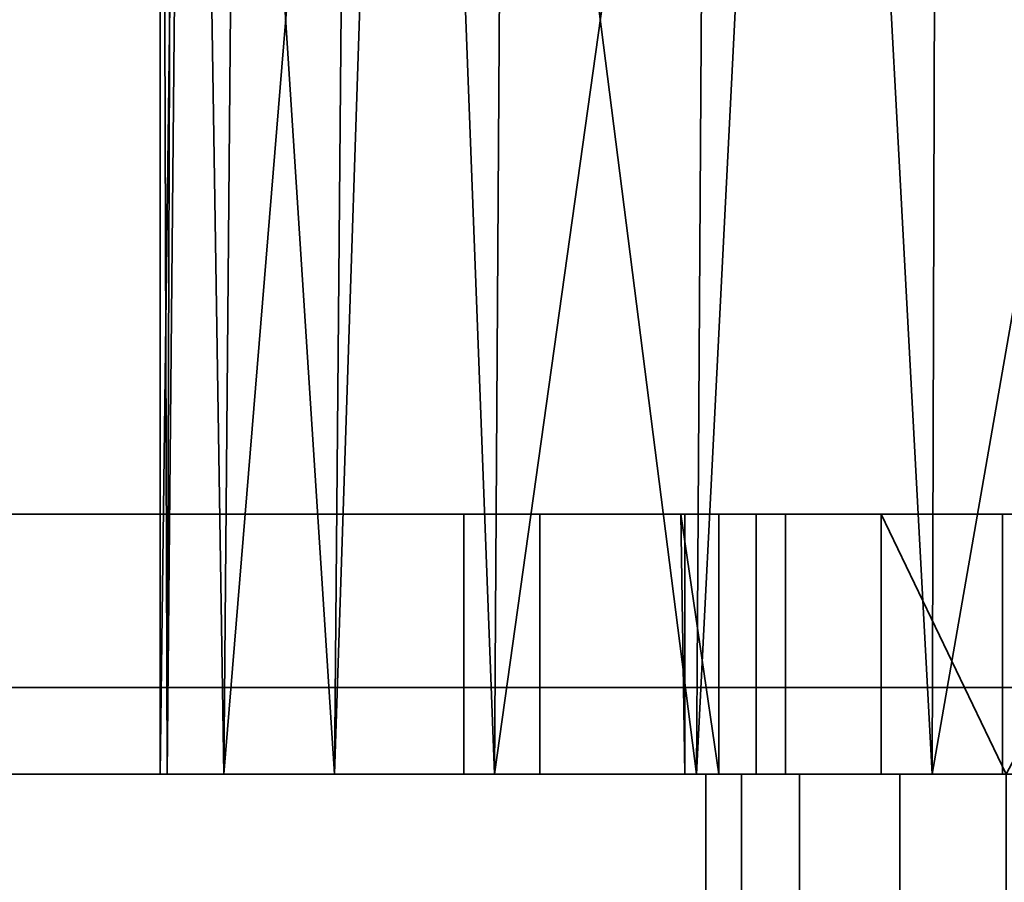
# Model space of a CAD drawing. Header units: millimetres. Extents: x -590 to 3690, y -120 to 127.
# Tile 54 of 256: x -361 to -349, y 12 to 22. Entities that reach past the tile are written whole.
import ezdxf

# ---------------------------------------------------------------- set-up
doc = ezdxf.new("R2010")
doc.units = ezdxf.units.MM
doc.layers.add('151', color=7, linetype='Continuous', true_color=0xffffff)

# ---------------------------------------------------------------- blocks, each defined once
blk = doc.blocks.new('UG_SURFACE_001')
at = {"layer": '151', "color": 252, "linetype": 'Continuous', "lineweight": 35}
for points in [[(590, -31.2, 2203), (590, 108.2, 2203), (-590, 108.2, 2203), (-590, -31.2, 2203)], [(-440, -31.2, 2053), (-440, 108.2, 2053), (440, 108.2, 2053), (440, -31.2, 2053)]]:
    blk.add_3dface(points, dxfattribs=at)
blk = doc.blocks.new('UG_SURFACE_009')
at = {"layer": '151', "color": 43, "linetype": 'Continuous', "lineweight": 35}
for points in [[(-358.918, 13, 1105.568), (-358.836, 39, 1105.559), (-359, 39, 1104)], [(-359, 13, 1104), (-359, 39, 1104), (-358.672, 39, 1100.881)], [(-358.672, 39, 1100.881), (-358.266, 13, 1099.365), (-359, 13, 1104)], [(-359, 39, 1104), (-359, 13, 1104), (-358.918, 13, 1105.568)], [(-358.672, 39, 1107.119), (-358.918, 13, 1105.568), (-356.99, 13, 1111.5)], [(-358.672, 39, 1107.119), (-358.836, 39, 1105.559), (-358.918, 13, 1105.568)], [(-356.99, 13, 1111.5), (-356.766, 39, 1111.4), (-358.672, 39, 1107.119)], [(-358.672, 39, 1100.881), (-358.041, 39, 1099.465), (-358.266, 13, 1099.365)], [(-358.266, 13, 1099.365), (-358.041, 39, 1099.465), (-356.135, 39, 1095.183)], [(-356.135, 39, 1095.183), (-355.147, 13, 1093.963), (-358.266, 13, 1099.365)], [(-356.135, 39, 1112.817), (-356.99, 13, 1111.5), (-352.817, 13, 1116.135)], [(-356.135, 39, 1112.817), (-356.766, 39, 1111.4), (-356.99, 13, 1111.5)], [(-352.817, 13, 1116.135), (-352.652, 39, 1115.953), (-356.135, 39, 1112.817)], [(-356.135, 39, 1095.183), (-354.983, 39, 1094.146), (-355.147, 13, 1093.963)], [(-355.147, 13, 1093.963), (-354.983, 39, 1094.146), (-351.5, 39, 1091.01)], [(-351.5, 39, 1091.01), (-350.101, 13, 1090.297), (-355.147, 13, 1093.963)], [(-351.5, 39, 1116.99), (-352.817, 13, 1116.135), (-347.119, 13, 1118.672)], [(-351.5, 39, 1116.99), (-352.652, 39, 1115.953), (-352.817, 13, 1116.135)], [(-347.119, 13, 1118.672), (-347.043, 39, 1118.439), (-351.5, 39, 1116.99)], [(-351.5, 39, 1091.01), (-350.025, 39, 1090.53), (-350.101, 13, 1090.297)], [(-350.101, 13, 1090.297), (-350.025, 39, 1090.53), (-345.568, 39, 1089.082)], [(-345.568, 39, 1089.082), (-344, 13, 1089), (-350.101, 13, 1090.297)], [(-355.5, 13, 993.5), (-355.5, 16, 993.5), (-354.625, 16, 989.099), (-354.625, 13, 989.099)], [(-355.5, 13, 1014.5), (-355.5, 16, 1014.5), (-355.5, 16, 993.5), (-355.5, 13, 993.5)], [(-354.625, 13, 1018.901), (-354.625, 16, 1018.901), (-355.5, 16, 1014.5), (-355.5, 13, 1014.5)], [(-355.5, 16, 1014.5), (-352.951, 16, 1012.941), (-353, 16, 1012)], [(-355.5, 16, 1014.5), (-354.625, 16, 1018.901), (-351.794, 16, 1016.5), (-352.951, 16, 1012.941)], [(-353, 16, 1012), (-352.56, 16, 1009.219), (-355.5, 16, 993.5), (-355.5, 16, 1014.5)], [(-354.625, 16, 989.099), (-355.5, 16, 993.5), (-350.688, 16, 1005.978), (-347.661, 16, 1003.778)], [(-352.56, 16, 1009.219), (-350.688, 16, 1005.978), (-355.5, 16, 993.5)], [(-354.625, 13, 989.099), (-354.625, 16, 989.099), (-352.132, 16, 985.368), (-352.132, 13, 985.368)], [(-352.132, 13, 1022.632), (-352.132, 16, 1022.632), (-354.625, 16, 1018.901), (-354.625, 13, 1018.901)], [(-352.132, 16, 985.368), (-354.625, 16, 989.099), (-347.661, 16, 1003.778), (-344, 16, 1003)], [(-354.625, 16, 1018.901), (-352.132, 16, 1022.632), (-349.29, 16, 1019.281), (-351.794, 16, 1016.5)], [(-352.56, 13, 1009.219), (-352.56, 16, 1009.219), (-353, 16, 1012)], [(-353, 16, 1012), (-352.951, 13, 1012.941), (-352.56, 13, 1009.219)], [(-353, 16, 1012), (-352.951, 16, 1012.941), (-352.951, 13, 1012.941)], [(-352.951, 13, 1012.941), (-352.951, 16, 1012.941), (-351.794, 16, 1016.5), (-351.794, 13, 1016.5)], [(-350.688, 13, 1005.978), (-350.688, 16, 1005.978), (-352.56, 16, 1009.219), (-352.56, 13, 1009.219)], [(-352.132, 13, 985.368), (-352.132, 16, 985.368), (-348.401, 16, 982.875), (-348.401, 13, 982.875)], [(-348.401, 13, 1025.125), (-348.401, 16, 1025.125), (-352.132, 16, 1022.632), (-352.132, 13, 1022.632)], [(-344, 16, 1003), (-348.401, 16, 982.875), (-352.132, 16, 985.368)], [(-345.871, 16, 1020.803), (-349.29, 16, 1019.281), (-352.132, 16, 1022.632), (-348.401, 16, 1025.125)], [(-351.794, 13, 1016.5), (-351.794, 16, 1016.5), (-349.29, 16, 1019.281), (-349.29, 13, 1019.281)], [(-350.688, 16, 1005.978), (-350.688, 13, 1005.978), (-349.25, 13, 1004.69)], [(-349.25, 13, 1004.69), (-347.661, 16, 1003.778), (-350.688, 16, 1005.978)], [(-349.29, 13, 1019.281), (-349.29, 16, 1019.281), (-345.871, 16, 1020.803), (-345.871, 13, 1020.803)], [(-370, 0, 951.5), (-370, 13, 951.5), (-344, 13, 948), (-344, 0, 948)], [(-344, 0, 1190), (-344, 13, 1190), (-370, 13, 1186.5), (-370, 0, 1186.5)], [(-370, 13, 1186.5), (-354.625, 13, 1018.901), (-355.5, 13, 1014.5)], [(-344, 13, 948), (-370, 13, 951.5), (-348.401, 13, 982.875), (-344, 13, 982)], [(-355.5, 13, 1014.5), (-355.5, 13, 993.5), (-370, 13, 951.5), (-370, 13, 1186.5)], [(-370, 13, 1186.5), (-358.918, 13, 1105.568), (-359, 13, 1104)], [(-370, 13, 1186.5), (-352.132, 13, 1022.632), (-354.625, 13, 1018.901)], [(-359, 13, 1104), (-352.132, 13, 1022.632), (-370, 13, 1186.5)], [(-370, 13, 951.5), (-352.132, 13, 985.368), (-348.401, 13, 982.875)], [(-355.5, 13, 993.5), (-354.625, 13, 989.099), (-370, 13, 951.5)], [(-370, 13, 1186.5), (-356.99, 13, 1111.5), (-358.918, 13, 1105.568)], [(-354.625, 13, 989.099), (-352.132, 13, 985.368), (-370, 13, 951.5)], [(-370, 13, 1186.5), (-347.119, 13, 1118.672), (-352.817, 13, 1116.135)], [(-352.817, 13, 1116.135), (-356.99, 13, 1111.5), (-370, 13, 1186.5)], [(-340.881, 13, 1118.672), (-347.119, 13, 1118.672), (-370, 13, 1186.5), (-344, 13, 1190)], [(-359, 13, 1104), (-348.401, 13, 1025.125), (-352.132, 13, 1022.632)], [(-348.401, 13, 1025.125), (-359, 13, 1104), (-358.266, 13, 1099.365)], [(-358.266, 13, 1099.365), (-344, 13, 1026), (-348.401, 13, 1025.125)], [(-339.599, 13, 1025.125), (-344, 13, 1026), (-358.266, 13, 1099.365), (-355.147, 13, 1093.963)], [(-333.375, 13, 1018.901), (-355.147, 13, 1093.963), (-350.101, 13, 1090.297)], [(-355.147, 13, 1093.963), (-335.868, 13, 1022.632), (-339.599, 13, 1025.125)], [(-355.147, 13, 1093.963), (-333.375, 13, 1018.901), (-335.868, 13, 1022.632)], [(-352.951, 13, 1012.941), (-351.794, 13, 1016.5), (-352.301, 13, 1014.767)], [(-352.56, 13, 1009.219), (-352.951, 13, 1012.941), (-352.711, 13, 1011.173)], [(-352.301, 13, 1014.767), (-352.711, 13, 1011.173), (-352.951, 13, 1012.941)], [(-352.711, 0, 1011.173), (-352.711, 13, 1011.173), (-352.301, 13, 1014.767), (-352.301, 0, 1014.767)], [(-351.632, 0, 1007.721), (-351.632, 13, 1007.721), (-352.711, 13, 1011.173), (-352.711, 0, 1011.173)], [(-352.711, 13, 1011.173), (-351.632, 13, 1007.721), (-352.56, 13, 1009.219)], [(-350.688, 13, 1005.978), (-352.56, 13, 1009.219), (-351.632, 13, 1007.721)], [(-352.301, 0, 1014.767), (-352.301, 13, 1014.767), (-350.473, 13, 1017.888), (-350.473, 0, 1017.888)], [(-350.473, 13, 1017.888), (-352.301, 13, 1014.767), (-351.794, 13, 1016.5)], [(-351.794, 13, 1016.5), (-349.29, 13, 1019.281), (-350.473, 13, 1017.888)], [(-349.25, 0, 1005), (-349.25, 13, 1005), (-351.632, 13, 1007.721), (-351.632, 0, 1007.721)], [(-351.632, 13, 1007.721), (-349.25, 13, 1005), (-349.25, 13, 1004.69), (-350.688, 13, 1005.978)], [(-350.473, 0, 1017.888), (-350.473, 13, 1017.888), (-347.539, 13, 1020.002), (-347.539, 0, 1020.002)], [(-347.539, 13, 1020.002), (-350.473, 13, 1017.888), (-349.29, 13, 1019.281)], [(-333.375, 13, 1018.901), (-350.101, 13, 1090.297), (-344, 13, 1089)], [(-349.29, 13, 1019.281), (-345.871, 13, 1020.803), (-347.539, 13, 1020.002)]]:
    blk.add_3dface(points, dxfattribs=at)
blk = doc.blocks.new('UG_SURFACE_024')
at = {"layer": '151', "color": 254, "linetype": 'Continuous', "lineweight": 35}
for points in [[(424.75, -35, 2033.25), (424.75, 111.75, 2033.25), (-424.75, 111.75, 2033.25), (-424.75, -35, 2033.25)], [(400.75, 106.75, 2009.25), (400.75, 5, 2009.25), (-400.75, 5, 2009.25), (-400.75, 106.75, 2009.25)], [(417, 16, 2025.5), (417, -33, 2025.5), (-417, -33, 2025.5), (-417, 16, 2025.5)], [(417, 16, 2025.5), (-417, 16, 2025.5), (-412.5, 16, 2021), (412.5, 16, 2021)], [(412.5, 5, 2021), (412.5, 16, 2021), (-412.5, 16, 2021), (-412.5, 5, 2021)], [(408.5, 13, 2017), (408.5, 5, 2017), (-408.5, 5, 2017), (-408.5, 13, 2017)], [(408.5, 13, 2017), (-408.5, 13, 2017), (-404.5, 13, 2013), (404.5, 13, 2013)], [(404.5, 5, 2013), (404.5, 13, 2013), (-404.5, 13, 2013), (-404.5, 5, 2013)]]:
    blk.add_3dface(points, dxfattribs=at)
blk = doc.blocks.new('UG_SURFACE_025')
at = {"layer": '151', "color": 7, "linetype": 'Continuous', "lineweight": 35}
for points in [[(400.75, 5, 2009.25), (400.75, 106.75, 2009.25), (-400.75, 106.75, 2009.25), (-400.75, 5, 2009.25)], [(-400.5, 5, 2009), (-400.5, 106.75, 2009), (400.5, 106.75, 2009), (400.5, 5, 2009)]]:
    blk.add_3dface(points, dxfattribs=at)
blk = doc.blocks.new('UG_SURFACE_062')
at = {"layer": '151', "color": 14, "linetype": 'Continuous', "lineweight": 35}
for points in [[(416.8, 14, 2025.3), (415.5, 14, 2024), (-415.5, 14, 2024), (-416.8, 14, 2025.3)], [(416.8, -35, 2025.3), (416.8, 14, 2025.3), (-416.8, 14, 2025.3), (-416.8, -35, 2025.3)], [(415.5, 14, 2024), (412.75, 11.25, 2021.25), (-412.75, 11.25, 2021.25), (-415.5, 14, 2024)]]:
    blk.add_3dface(points, dxfattribs=at)

msp = doc.modelspace()

# ---------------------------------------------------------------- linework, layer by layer
at = {"layer": '151', "color": 252, "linetype": 'Continuous', "lineweight": -3, "true_color": 0x939598}
for p, q in [((417, 16, 2025.5), (-417, 16, 2025.5)), ((412.5, 16, 2021), (-412.5, 16, 2021)), ((-355.5, 13, 1014.5), (-355.5, 16, 1014.5)), ((-355.5, 13, 993.5), (-355.5, 16, 993.5)), ((-355.5, 16, 1014.5), (-355.5, 16, 993.5)), ((416.8, 14, 2025.3), (-416.8, 14, 2025.3)), ((415.5, 14, 2024), (-415.5, 14, 2024)), ((408.5, 13, 2017), (-408.5, 13, 2017)), ((404.5, 13, 2013), (-404.5, 13, 2013)), ((-355.5, 13, 1014.5), (-355.5, 13, 993.5))]:
    msp.add_line(p, q, dxfattribs=at)
at = {"layer": '151', "color": 252, "linetype": 'Continuous', "lineweight": -3, "true_color": 0x939598, "extrusion": (0, 1, 0)}
msp.add_circle((344, 1012, 16), 9, dxfattribs=at)
at = {"layer": '151', "color": 252, "linetype": 'Continuous', "lineweight": -3, "true_color": 0x939598, "extrusion": (0, -1, 0)}
msp.add_circle((-344, 1104, -13), 15, dxfattribs=at)
for centre, start, end in [((-344, 1014.5, -16), 360, 180), ((-344, 993.5, -16), 180, 0), ((-344, 1014.5, -13), 360, 180), ((-344, 993.5, -13), 180, 0)]:
    msp.add_arc(centre, 11.5, start, end, dxfattribs=at)
at = {"layer": '151', "color": 252, "linetype": 'Continuous', "lineweight": -3, "true_color": 0x939598, "extrusion": (0, 1, 0)}
for centre, radius, start, end in [((344, 1091.679, 13), 98.321, 74.66639, 105.33361), ((344, 1046.321, 13), 98.321, 254.66639, 285.33361), ((344, 1012, 13), 9, 305.6853, 234.3147), ((344, 1012, 13), 8.75, 306.8699, 233.1301)]:
    msp.add_arc(centre, radius, start, end, dxfattribs=at)

# ---------------------------------------------------------------- block references
at = {"layer": '151', "color": 252, "linetype": 'Continuous', "lineweight": -3, "true_color": 0x939598}
for name in ['UG_SURFACE_025', 'UG_SURFACE_024', 'UG_SURFACE_001', 'UG_SURFACE_009', 'UG_SURFACE_062']:
    msp.add_blockref(name, (0, 0), dxfattribs=at)

doc.saveas('drawing.dxf')
